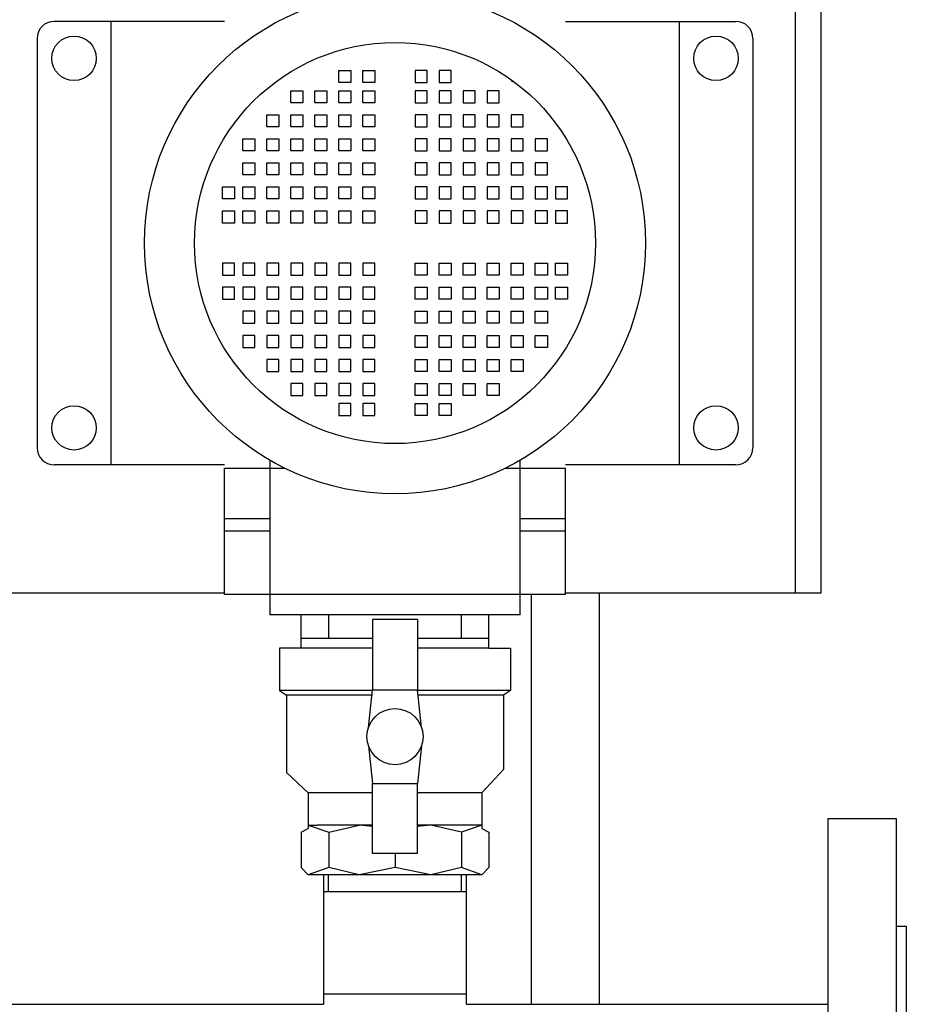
# Model space of a CAD drawing. Header units: inches. Extents: x -145354 to -97635, y 38777 to 78670.
# Tile 36 of 231: x -139511 to -139485, y 41505 to 41534. Entities that reach past the tile are written whole.
import ezdxf

# ---------------------------------------------------------------- set-up
doc = ezdxf.new("R2010")
doc.units = ezdxf.units.IN
doc.header["$MEASUREMENT"] = 0
doc.layers.add('Cieniutko', color=8, linetype='Continuous')

msp = doc.modelspace()

# ---------------------------------------------------------------- linework, layer by layer
at = {"layer": 'Cieniutko'}
for p, q in [((-139488.06, 41516.872), (-139488.06, 41537.372)), ((-139487.31, 41516.872), (-139487.31, 41537.372)), ((-139504.81, 41533.622), (-139509.81, 41533.622)), ((-139508.143, 41533.622), (-139508.143, 41520.622)), ((-139494.81, 41533.622), (-139489.81, 41533.622)), ((-139491.476, 41533.622), (-139491.476, 41520.622)), ((-139510.31, 41533.122), (-139510.31, 41521.122)), ((-139489.31, 41533.122), (-139489.31, 41521.122)), ((-139501.456, 41531.826), (-139501.456, 41532.179)), ((-139501.456, 41532.179), (-139501.103, 41532.179)), ((-139501.103, 41532.179), (-139501.103, 41531.826)), ((-139500.751, 41531.826), (-139500.751, 41532.179)), ((-139500.751, 41532.179), (-139500.398, 41532.179)), ((-139500.398, 41532.179), (-139500.398, 41531.826)), ((-139498.869, 41532.179), (-139499.222, 41532.179)), ((-139499.222, 41532.179), (-139499.222, 41531.826)), ((-139498.869, 41531.826), (-139498.869, 41532.179)), ((-139498.163, 41532.179), (-139498.516, 41532.179)), ((-139498.516, 41532.179), (-139498.516, 41531.826)), ((-139498.163, 41531.826), (-139498.163, 41532.179)), ((-139501.103, 41531.826), (-139501.456, 41531.826)), ((-139500.398, 41531.826), (-139500.751, 41531.826)), ((-139499.222, 41531.826), (-139498.869, 41531.826)), ((-139498.516, 41531.826), (-139498.163, 41531.826)), ((-139496.329, 41531.861), (-139496.39, 41531.861)), ((-139502.867, 41531.238), (-139502.867, 41531.591)), ((-139502.867, 41531.591), (-139502.515, 41531.591)), ((-139502.867, 41531.238), (-139502.867, 41531.591)), ((-139502.867, 41531.591), (-139502.515, 41531.591)), ((-139502.515, 41531.591), (-139502.515, 41531.238)), ((-139502.515, 41531.591), (-139502.515, 41531.238)), ((-139502.162, 41531.238), (-139502.162, 41531.591)), ((-139502.162, 41531.591), (-139501.809, 41531.591)), ((-139501.809, 41531.591), (-139501.809, 41531.238)), ((-139501.456, 41531.238), (-139501.456, 41531.591)), ((-139501.456, 41531.591), (-139501.103, 41531.591)), ((-139501.103, 41531.591), (-139501.103, 41531.238)), ((-139500.751, 41531.238), (-139500.751, 41531.591)), ((-139500.751, 41531.591), (-139500.398, 41531.591)), ((-139500.398, 41531.591), (-139500.398, 41531.238)), ((-139498.869, 41531.591), (-139499.222, 41531.591)), ((-139499.222, 41531.591), (-139499.222, 41531.238)), ((-139498.869, 41531.238), (-139498.869, 41531.591)), ((-139498.163, 41531.591), (-139498.516, 41531.591)), ((-139498.516, 41531.591), (-139498.516, 41531.238)), ((-139498.163, 41531.238), (-139498.163, 41531.591)), ((-139497.458, 41531.591), (-139497.811, 41531.591)), ((-139497.811, 41531.591), (-139497.811, 41531.238)), ((-139497.458, 41531.238), (-139497.458, 41531.591)), ((-139496.752, 41531.591), (-139497.105, 41531.591)), ((-139497.105, 41531.591), (-139497.105, 41531.238)), ((-139496.752, 41531.591), (-139497.105, 41531.591)), ((-139497.105, 41531.591), (-139497.105, 41531.238)), ((-139496.752, 41531.238), (-139496.752, 41531.591)), ((-139496.752, 41531.238), (-139496.752, 41531.591)), ((-139502.515, 41531.238), (-139502.867, 41531.238)), ((-139502.515, 41531.238), (-139502.867, 41531.238)), ((-139501.809, 41531.238), (-139502.162, 41531.238)), ((-139501.103, 41531.238), (-139501.456, 41531.238)), ((-139500.398, 41531.238), (-139500.751, 41531.238)), ((-139499.222, 41531.238), (-139498.869, 41531.238)), ((-139498.516, 41531.238), (-139498.163, 41531.238)), ((-139497.811, 41531.238), (-139497.458, 41531.238)), ((-139497.105, 41531.238), (-139496.752, 41531.238)), ((-139497.105, 41531.238), (-139496.752, 41531.238)), ((-139503.573, 41530.532), (-139503.573, 41530.885)), ((-139503.573, 41530.885), (-139503.22, 41530.885)), ((-139503.22, 41530.885), (-139503.22, 41530.532)), ((-139502.867, 41530.532), (-139502.867, 41530.885)), ((-139502.867, 41530.885), (-139502.515, 41530.885)), ((-139502.867, 41530.532), (-139502.867, 41530.885)), ((-139502.867, 41530.885), (-139502.515, 41530.885)), ((-139502.515, 41530.885), (-139502.515, 41530.532)), ((-139502.515, 41530.885), (-139502.515, 41530.532)), ((-139502.162, 41530.532), (-139502.162, 41530.885)), ((-139502.162, 41530.885), (-139501.809, 41530.885)), ((-139501.809, 41530.885), (-139501.809, 41530.532)), ((-139501.456, 41530.532), (-139501.456, 41530.885)), ((-139501.456, 41530.885), (-139501.103, 41530.885)), ((-139501.103, 41530.885), (-139501.103, 41530.532)), ((-139500.751, 41530.532), (-139500.751, 41530.885)), ((-139500.751, 41530.885), (-139500.398, 41530.885)), ((-139500.398, 41530.885), (-139500.398, 41530.532)), ((-139498.869, 41530.885), (-139499.222, 41530.885)), ((-139499.222, 41530.885), (-139499.222, 41530.532)), ((-139498.869, 41530.532), (-139498.869, 41530.885)), ((-139498.163, 41530.885), (-139498.516, 41530.885)), ((-139498.516, 41530.885), (-139498.516, 41530.532)), ((-139498.163, 41530.532), (-139498.163, 41530.885)), ((-139497.458, 41530.885), (-139497.811, 41530.885)), ((-139497.811, 41530.885), (-139497.811, 41530.532)), ((-139497.458, 41530.532), (-139497.458, 41530.885)), ((-139496.752, 41530.885), (-139497.105, 41530.885)), ((-139497.105, 41530.885), (-139497.105, 41530.532)), ((-139496.752, 41530.885), (-139497.105, 41530.885)), ((-139497.105, 41530.885), (-139497.105, 41530.532)), ((-139496.752, 41530.532), (-139496.752, 41530.885)), ((-139496.752, 41530.532), (-139496.752, 41530.885)), ((-139496.047, 41530.885), (-139496.399, 41530.885)), ((-139496.399, 41530.885), (-139496.399, 41530.532)), ((-139496.047, 41530.532), (-139496.047, 41530.885)), ((-139503.22, 41530.532), (-139503.573, 41530.532)), ((-139502.515, 41530.532), (-139502.867, 41530.532)), ((-139502.515, 41530.532), (-139502.867, 41530.532)), ((-139501.809, 41530.532), (-139502.162, 41530.532)), ((-139501.103, 41530.532), (-139501.456, 41530.532)), ((-139500.398, 41530.532), (-139500.751, 41530.532)), ((-139499.222, 41530.532), (-139498.869, 41530.532)), ((-139498.516, 41530.532), (-139498.163, 41530.532)), ((-139497.811, 41530.532), (-139497.458, 41530.532)), ((-139497.105, 41530.532), (-139496.752, 41530.532)), ((-139497.105, 41530.532), (-139496.752, 41530.532)), ((-139496.399, 41530.532), (-139496.047, 41530.532)), ((-139504.279, 41529.827), (-139504.279, 41530.18)), ((-139504.279, 41530.18), (-139503.926, 41530.18)), ((-139504.279, 41529.827), (-139504.279, 41530.18)), ((-139504.279, 41530.18), (-139503.926, 41530.18)), ((-139503.926, 41530.18), (-139503.926, 41529.827)), ((-139503.926, 41530.18), (-139503.926, 41529.827)), ((-139503.573, 41529.827), (-139503.573, 41530.18)), ((-139503.573, 41530.18), (-139503.22, 41530.18)), ((-139503.573, 41529.827), (-139503.573, 41530.18)), ((-139503.573, 41530.18), (-139503.22, 41530.18)), ((-139503.22, 41530.18), (-139503.22, 41529.827)), ((-139503.22, 41530.18), (-139503.22, 41529.827)), ((-139502.867, 41529.827), (-139502.867, 41530.18)), ((-139502.867, 41530.18), (-139502.515, 41530.18)), ((-139502.867, 41529.827), (-139502.867, 41530.18)), ((-139502.867, 41530.18), (-139502.515, 41530.18)), ((-139502.867, 41529.827), (-139502.867, 41530.18)), ((-139502.867, 41530.18), (-139502.515, 41530.18)), ((-139502.867, 41529.827), (-139502.867, 41530.18)), ((-139502.867, 41530.18), (-139502.515, 41530.18)), ((-139502.515, 41530.18), (-139502.515, 41529.827)), ((-139502.515, 41530.18), (-139502.515, 41529.827)), ((-139502.515, 41530.18), (-139502.515, 41529.827)), ((-139502.515, 41530.18), (-139502.515, 41529.827)), ((-139502.162, 41529.827), (-139502.162, 41530.18)), ((-139502.162, 41530.18), (-139501.809, 41530.18)), ((-139502.162, 41529.827), (-139502.162, 41530.18)), ((-139502.162, 41530.18), (-139501.809, 41530.18)), ((-139501.809, 41530.18), (-139501.809, 41529.827)), ((-139501.809, 41530.18), (-139501.809, 41529.827)), ((-139501.456, 41529.827), (-139501.456, 41530.18)), ((-139501.456, 41530.18), (-139501.103, 41530.18)), ((-139501.456, 41529.827), (-139501.456, 41530.18)), ((-139501.456, 41530.18), (-139501.103, 41530.18)), ((-139501.103, 41530.18), (-139501.103, 41529.827)), ((-139501.103, 41530.18), (-139501.103, 41529.827)), ((-139500.751, 41529.827), (-139500.751, 41530.18)), ((-139500.751, 41530.18), (-139500.398, 41530.18)), ((-139500.751, 41529.827), (-139500.751, 41530.18)), ((-139500.751, 41530.18), (-139500.398, 41530.18)), ((-139500.398, 41530.18), (-139500.398, 41529.827)), ((-139500.398, 41530.18), (-139500.398, 41529.827)), ((-139498.869, 41530.18), (-139499.222, 41530.18)), ((-139499.222, 41530.18), (-139499.222, 41529.827)), ((-139498.869, 41530.18), (-139499.222, 41530.18)), ((-139499.222, 41530.18), (-139499.222, 41529.827)), ((-139498.869, 41529.827), (-139498.869, 41530.18)), ((-139498.869, 41529.827), (-139498.869, 41530.18)), ((-139498.163, 41530.18), (-139498.516, 41530.18)), ((-139498.516, 41530.18), (-139498.516, 41529.827)), ((-139498.163, 41530.18), (-139498.516, 41530.18)), ((-139498.516, 41530.18), (-139498.516, 41529.827)), ((-139498.163, 41529.827), (-139498.163, 41530.18)), ((-139498.163, 41529.827), (-139498.163, 41530.18)), ((-139497.458, 41530.18), (-139497.811, 41530.18)), ((-139497.811, 41530.18), (-139497.811, 41529.827)), ((-139497.458, 41530.18), (-139497.811, 41530.18)), ((-139497.811, 41530.18), (-139497.811, 41529.827)), ((-139497.458, 41529.827), (-139497.458, 41530.18)), ((-139497.458, 41529.827), (-139497.458, 41530.18)), ((-139496.752, 41530.18), (-139497.105, 41530.18)), ((-139497.105, 41530.18), (-139497.105, 41529.827)), ((-139496.752, 41530.18), (-139497.105, 41530.18)), ((-139497.105, 41530.18), (-139497.105, 41529.827)), ((-139496.752, 41530.18), (-139497.105, 41530.18)), ((-139497.105, 41530.18), (-139497.105, 41529.827)), ((-139496.752, 41530.18), (-139497.105, 41530.18)), ((-139497.105, 41530.18), (-139497.105, 41529.827)), ((-139496.752, 41529.827), (-139496.752, 41530.18)), ((-139496.752, 41529.827), (-139496.752, 41530.18)), ((-139496.752, 41529.827), (-139496.752, 41530.18)), ((-139496.752, 41529.827), (-139496.752, 41530.18)), ((-139496.047, 41530.18), (-139496.399, 41530.18)), ((-139496.399, 41530.18), (-139496.399, 41529.827)), ((-139496.047, 41530.18), (-139496.399, 41530.18)), ((-139496.399, 41530.18), (-139496.399, 41529.827)), ((-139496.047, 41529.827), (-139496.047, 41530.18)), ((-139496.047, 41529.827), (-139496.047, 41530.18)), ((-139495.341, 41530.18), (-139495.694, 41530.18)), ((-139495.694, 41530.18), (-139495.694, 41529.827)), ((-139495.341, 41530.18), (-139495.694, 41530.18)), ((-139495.694, 41530.18), (-139495.694, 41529.827)), ((-139495.341, 41529.827), (-139495.341, 41530.18)), ((-139495.341, 41529.827), (-139495.341, 41530.18)), ((-139503.926, 41529.827), (-139504.279, 41529.827)), ((-139503.926, 41529.827), (-139504.279, 41529.827)), ((-139503.22, 41529.827), (-139503.573, 41529.827)), ((-139503.22, 41529.827), (-139503.573, 41529.827)), ((-139502.515, 41529.827), (-139502.867, 41529.827)), ((-139502.515, 41529.827), (-139502.867, 41529.827)), ((-139502.515, 41529.827), (-139502.867, 41529.827)), ((-139502.515, 41529.827), (-139502.867, 41529.827)), ((-139501.809, 41529.827), (-139502.162, 41529.827)), ((-139501.809, 41529.827), (-139502.162, 41529.827)), ((-139501.103, 41529.827), (-139501.456, 41529.827)), ((-139501.103, 41529.827), (-139501.456, 41529.827)), ((-139500.398, 41529.827), (-139500.751, 41529.827)), ((-139500.398, 41529.827), (-139500.751, 41529.827)), ((-139499.222, 41529.827), (-139498.869, 41529.827)), ((-139499.222, 41529.827), (-139498.869, 41529.827)), ((-139498.516, 41529.827), (-139498.163, 41529.827)), ((-139498.516, 41529.827), (-139498.163, 41529.827)), ((-139497.811, 41529.827), (-139497.458, 41529.827)), ((-139497.811, 41529.827), (-139497.458, 41529.827)), ((-139497.105, 41529.827), (-139496.752, 41529.827)), ((-139497.105, 41529.827), (-139496.752, 41529.827)), ((-139497.105, 41529.827), (-139496.752, 41529.827)), ((-139497.105, 41529.827), (-139496.752, 41529.827)), ((-139496.399, 41529.827), (-139496.047, 41529.827)), ((-139496.399, 41529.827), (-139496.047, 41529.827)), ((-139495.694, 41529.827), (-139495.341, 41529.827)), ((-139495.694, 41529.827), (-139495.341, 41529.827)), ((-139504.279, 41529.121), (-139504.279, 41529.474)), ((-139504.279, 41529.474), (-139503.926, 41529.474)), ((-139503.926, 41529.474), (-139503.926, 41529.121)), ((-139503.573, 41529.121), (-139503.573, 41529.474)), ((-139503.573, 41529.474), (-139503.22, 41529.474)), ((-139503.22, 41529.474), (-139503.22, 41529.121)), ((-139502.867, 41529.121), (-139502.867, 41529.474)), ((-139502.867, 41529.474), (-139502.515, 41529.474)), ((-139502.867, 41529.121), (-139502.867, 41529.474)), ((-139502.867, 41529.474), (-139502.515, 41529.474)), ((-139502.515, 41529.474), (-139502.515, 41529.121)), ((-139502.515, 41529.474), (-139502.515, 41529.121)), ((-139502.162, 41529.121), (-139502.162, 41529.474)), ((-139502.162, 41529.474), (-139501.809, 41529.474)), ((-139501.809, 41529.474), (-139501.809, 41529.121)), ((-139501.456, 41529.121), (-139501.456, 41529.474)), ((-139501.456, 41529.474), (-139501.103, 41529.474)), ((-139501.103, 41529.474), (-139501.103, 41529.121)), ((-139500.751, 41529.121), (-139500.751, 41529.474)), ((-139500.751, 41529.474), (-139500.398, 41529.474)), ((-139500.398, 41529.474), (-139500.398, 41529.121)), ((-139498.869, 41529.474), (-139499.222, 41529.474)), ((-139499.222, 41529.474), (-139499.222, 41529.121)), ((-139498.869, 41529.121), (-139498.869, 41529.474)), ((-139498.163, 41529.474), (-139498.516, 41529.474)), ((-139498.516, 41529.474), (-139498.516, 41529.121)), ((-139498.163, 41529.121), (-139498.163, 41529.474)), ((-139497.458, 41529.474), (-139497.811, 41529.474)), ((-139497.811, 41529.474), (-139497.811, 41529.121)), ((-139497.458, 41529.121), (-139497.458, 41529.474)), ((-139496.752, 41529.474), (-139497.105, 41529.474)), ((-139497.105, 41529.474), (-139497.105, 41529.121)), ((-139496.752, 41529.474), (-139497.105, 41529.474)), ((-139497.105, 41529.474), (-139497.105, 41529.121)), ((-139496.752, 41529.121), (-139496.752, 41529.474)), ((-139496.752, 41529.121), (-139496.752, 41529.474)), ((-139496.047, 41529.474), (-139496.399, 41529.474)), ((-139496.399, 41529.474), (-139496.399, 41529.121)), ((-139496.047, 41529.121), (-139496.047, 41529.474)), ((-139495.341, 41529.474), (-139495.694, 41529.474)), ((-139495.694, 41529.474), (-139495.694, 41529.121)), ((-139495.341, 41529.121), (-139495.341, 41529.474)), ((-139503.926, 41529.121), (-139504.279, 41529.121)), ((-139503.22, 41529.121), (-139503.573, 41529.121)), ((-139502.515, 41529.121), (-139502.867, 41529.121)), ((-139502.515, 41529.121), (-139502.867, 41529.121)), ((-139501.809, 41529.121), (-139502.162, 41529.121)), ((-139501.103, 41529.121), (-139501.456, 41529.121)), ((-139500.398, 41529.121), (-139500.751, 41529.121)), ((-139499.222, 41529.121), (-139498.869, 41529.121)), ((-139498.516, 41529.121), (-139498.163, 41529.121)), ((-139497.811, 41529.121), (-139497.458, 41529.121)), ((-139497.105, 41529.121), (-139496.752, 41529.121)), ((-139497.105, 41529.121), (-139496.752, 41529.121)), ((-139496.399, 41529.121), (-139496.047, 41529.121)), ((-139495.694, 41529.121), (-139495.341, 41529.121)), ((-139504.867, 41528.416), (-139504.867, 41528.768)), ((-139504.867, 41528.768), (-139504.514, 41528.768)), ((-139504.514, 41528.768), (-139504.514, 41528.416)), ((-139504.279, 41528.416), (-139504.279, 41528.768)), ((-139504.279, 41528.768), (-139503.926, 41528.768)), ((-139503.926, 41528.768), (-139503.926, 41528.416)), ((-139503.573, 41528.416), (-139503.573, 41528.768)), ((-139503.573, 41528.768), (-139503.22, 41528.768)), ((-139503.22, 41528.768), (-139503.22, 41528.416)), ((-139502.867, 41528.416), (-139502.867, 41528.768)), ((-139502.867, 41528.768), (-139502.515, 41528.768)), ((-139502.867, 41528.416), (-139502.867, 41528.768)), ((-139502.867, 41528.768), (-139502.515, 41528.768)), ((-139502.515, 41528.768), (-139502.515, 41528.416)), ((-139502.515, 41528.768), (-139502.515, 41528.416)), ((-139502.162, 41528.416), (-139502.162, 41528.768)), ((-139502.162, 41528.768), (-139501.809, 41528.768)), ((-139501.809, 41528.768), (-139501.809, 41528.416)), ((-139501.456, 41528.416), (-139501.456, 41528.768)), ((-139501.456, 41528.768), (-139501.103, 41528.768)), ((-139501.103, 41528.768), (-139501.103, 41528.416)), ((-139500.751, 41528.416), (-139500.751, 41528.768)), ((-139500.751, 41528.768), (-139500.398, 41528.768)), ((-139500.398, 41528.768), (-139500.398, 41528.416)), ((-139498.869, 41528.768), (-139499.222, 41528.768)), ((-139499.222, 41528.768), (-139499.222, 41528.416)), ((-139498.869, 41528.416), (-139498.869, 41528.768)), ((-139498.163, 41528.768), (-139498.516, 41528.768)), ((-139498.516, 41528.768), (-139498.516, 41528.416)), ((-139498.163, 41528.416), (-139498.163, 41528.768)), ((-139497.458, 41528.768), (-139497.811, 41528.768)), ((-139497.811, 41528.768), (-139497.811, 41528.416)), ((-139497.458, 41528.416), (-139497.458, 41528.768)), ((-139496.752, 41528.768), (-139497.105, 41528.768)), ((-139497.105, 41528.768), (-139497.105, 41528.416)), ((-139496.752, 41528.768), (-139497.105, 41528.768)), ((-139497.105, 41528.768), (-139497.105, 41528.416)), ((-139496.752, 41528.416), (-139496.752, 41528.768)), ((-139496.752, 41528.416), (-139496.752, 41528.768)), ((-139496.047, 41528.768), (-139496.399, 41528.768)), ((-139496.399, 41528.768), (-139496.399, 41528.416)), ((-139496.047, 41528.416), (-139496.047, 41528.768)), ((-139495.341, 41528.768), (-139495.694, 41528.768)), ((-139495.694, 41528.768), (-139495.694, 41528.416)), ((-139495.341, 41528.416), (-139495.341, 41528.768)), ((-139494.753, 41528.768), (-139495.106, 41528.768)), ((-139495.106, 41528.768), (-139495.106, 41528.416)), ((-139494.753, 41528.416), (-139494.753, 41528.768)), ((-139504.514, 41528.416), (-139504.867, 41528.416)), ((-139503.926, 41528.416), (-139504.279, 41528.416)), ((-139503.22, 41528.416), (-139503.573, 41528.416)), ((-139502.515, 41528.416), (-139502.867, 41528.416)), ((-139502.515, 41528.416), (-139502.867, 41528.416)), ((-139501.809, 41528.416), (-139502.162, 41528.416)), ((-139501.103, 41528.416), (-139501.456, 41528.416)), ((-139500.398, 41528.416), (-139500.751, 41528.416)), ((-139499.222, 41528.416), (-139498.869, 41528.416)), ((-139498.516, 41528.416), (-139498.163, 41528.416)), ((-139497.811, 41528.416), (-139497.458, 41528.416)), ((-139497.105, 41528.416), (-139496.752, 41528.416)), ((-139497.105, 41528.416), (-139496.752, 41528.416)), ((-139496.399, 41528.416), (-139496.047, 41528.416)), ((-139495.694, 41528.416), (-139495.341, 41528.416)), ((-139495.106, 41528.416), (-139494.753, 41528.416)), ((-139504.867, 41527.71), (-139504.867, 41528.063)), ((-139504.867, 41528.063), (-139504.514, 41528.063)), ((-139504.514, 41528.063), (-139504.514, 41527.71)), ((-139504.279, 41527.71), (-139504.279, 41528.063)), ((-139504.279, 41528.063), (-139503.926, 41528.063)), ((-139503.926, 41528.063), (-139503.926, 41527.71)), ((-139503.573, 41527.71), (-139503.573, 41528.063)), ((-139503.573, 41528.063), (-139503.22, 41528.063)), ((-139503.22, 41528.063), (-139503.22, 41527.71)), ((-139502.867, 41527.71), (-139502.867, 41528.063)), ((-139502.867, 41528.063), (-139502.515, 41528.063)), ((-139502.867, 41527.71), (-139502.867, 41528.063)), ((-139502.867, 41528.063), (-139502.515, 41528.063)), ((-139502.515, 41528.063), (-139502.515, 41527.71)), ((-139502.515, 41528.063), (-139502.515, 41527.71)), ((-139502.162, 41527.71), (-139502.162, 41528.063)), ((-139502.162, 41528.063), (-139501.809, 41528.063)), ((-139501.809, 41528.063), (-139501.809, 41527.71)), ((-139501.456, 41527.71), (-139501.456, 41528.063)), ((-139501.456, 41528.063), (-139501.103, 41528.063)), ((-139501.103, 41528.063), (-139501.103, 41527.71)), ((-139500.751, 41527.71), (-139500.751, 41528.063)), ((-139500.751, 41528.063), (-139500.398, 41528.063)), ((-139500.398, 41528.063), (-139500.398, 41527.71)), ((-139498.869, 41528.063), (-139499.222, 41528.063)), ((-139499.222, 41528.063), (-139499.222, 41527.71)), ((-139498.869, 41527.71), (-139498.869, 41528.063)), ((-139498.163, 41528.063), (-139498.516, 41528.063)), ((-139498.516, 41528.063), (-139498.516, 41527.71)), ((-139498.163, 41527.71), (-139498.163, 41528.063)), ((-139497.458, 41528.063), (-139497.811, 41528.063)), ((-139497.811, 41528.063), (-139497.811, 41527.71)), ((-139497.458, 41527.71), (-139497.458, 41528.063)), ((-139496.752, 41528.063), (-139497.105, 41528.063)), ((-139497.105, 41528.063), (-139497.105, 41527.71)), ((-139496.752, 41528.063), (-139497.105, 41528.063)), ((-139497.105, 41528.063), (-139497.105, 41527.71)), ((-139496.752, 41527.71), (-139496.752, 41528.063)), ((-139496.752, 41527.71), (-139496.752, 41528.063)), ((-139496.047, 41528.063), (-139496.399, 41528.063)), ((-139496.399, 41528.063), (-139496.399, 41527.71)), ((-139496.047, 41527.71), (-139496.047, 41528.063)), ((-139495.341, 41528.063), (-139495.694, 41528.063)), ((-139495.694, 41528.063), (-139495.694, 41527.71)), ((-139495.341, 41527.71), (-139495.341, 41528.063)), ((-139494.753, 41528.063), (-139495.106, 41528.063)), ((-139495.106, 41528.063), (-139495.106, 41527.71)), ((-139494.753, 41527.71), (-139494.753, 41528.063)), ((-139504.514, 41527.71), (-139504.867, 41527.71)), ((-139503.926, 41527.71), (-139504.279, 41527.71)), ((-139503.22, 41527.71), (-139503.573, 41527.71)), ((-139502.515, 41527.71), (-139502.867, 41527.71)), ((-139502.515, 41527.71), (-139502.867, 41527.71)), ((-139501.809, 41527.71), (-139502.162, 41527.71)), ((-139501.103, 41527.71), (-139501.456, 41527.71)), ((-139500.398, 41527.71), (-139500.751, 41527.71)), ((-139499.222, 41527.71), (-139498.869, 41527.71)), ((-139498.516, 41527.71), (-139498.163, 41527.71)), ((-139497.811, 41527.71), (-139497.458, 41527.71)), ((-139497.105, 41527.71), (-139496.752, 41527.71)), ((-139497.105, 41527.71), (-139496.752, 41527.71)), ((-139496.399, 41527.71), (-139496.047, 41527.71)), ((-139495.694, 41527.71), (-139495.341, 41527.71)), ((-139495.106, 41527.71), (-139494.753, 41527.71)), ((-139504.514, 41526.534), (-139504.867, 41526.534)), ((-139504.867, 41526.534), (-139504.867, 41526.181)), ((-139504.514, 41526.181), (-139504.514, 41526.534)), ((-139503.926, 41526.534), (-139504.279, 41526.534)), ((-139504.279, 41526.534), (-139504.279, 41526.181)), ((-139503.926, 41526.181), (-139503.926, 41526.534)), ((-139503.22, 41526.534), (-139503.573, 41526.534)), ((-139503.573, 41526.534), (-139503.573, 41526.181)), ((-139503.22, 41526.181), (-139503.22, 41526.534)), ((-139502.515, 41526.534), (-139502.867, 41526.534)), ((-139502.867, 41526.534), (-139502.867, 41526.181)), ((-139502.515, 41526.534), (-139502.867, 41526.534)), ((-139502.867, 41526.534), (-139502.867, 41526.181)), ((-139502.515, 41526.181), (-139502.515, 41526.534)), ((-139502.515, 41526.181), (-139502.515, 41526.534)), ((-139501.809, 41526.534), (-139502.162, 41526.534)), ((-139502.162, 41526.534), (-139502.162, 41526.181)), ((-139501.809, 41526.181), (-139501.809, 41526.534)), ((-139501.103, 41526.534), (-139501.456, 41526.534)), ((-139501.456, 41526.534), (-139501.456, 41526.181)), ((-139501.103, 41526.181), (-139501.103, 41526.534)), ((-139500.398, 41526.534), (-139500.751, 41526.534)), ((-139500.751, 41526.534), (-139500.751, 41526.181)), ((-139500.398, 41526.181), (-139500.398, 41526.534)), ((-139499.222, 41526.534), (-139498.869, 41526.534)), ((-139499.222, 41526.181), (-139499.222, 41526.534)), ((-139498.869, 41526.534), (-139498.869, 41526.181)), ((-139498.516, 41526.534), (-139498.163, 41526.534)), ((-139498.516, 41526.181), (-139498.516, 41526.534)), ((-139498.163, 41526.534), (-139498.163, 41526.181)), ((-139497.811, 41526.534), (-139497.458, 41526.534)), ((-139497.811, 41526.181), (-139497.811, 41526.534)), ((-139497.458, 41526.534), (-139497.458, 41526.181)), ((-139497.105, 41526.534), (-139496.752, 41526.534)), ((-139497.105, 41526.181), (-139497.105, 41526.534)), ((-139497.105, 41526.534), (-139496.752, 41526.534)), ((-139497.105, 41526.181), (-139497.105, 41526.534)), ((-139496.752, 41526.534), (-139496.752, 41526.181)), ((-139496.752, 41526.534), (-139496.752, 41526.181)), ((-139496.399, 41526.534), (-139496.047, 41526.534)), ((-139496.399, 41526.181), (-139496.399, 41526.534)), ((-139496.047, 41526.534), (-139496.047, 41526.181)), ((-139495.694, 41526.534), (-139495.341, 41526.534)), ((-139495.694, 41526.181), (-139495.694, 41526.534)), ((-139495.341, 41526.534), (-139495.341, 41526.181)), ((-139495.106, 41526.534), (-139494.753, 41526.534)), ((-139495.106, 41526.181), (-139495.106, 41526.534)), ((-139494.753, 41526.534), (-139494.753, 41526.181)), ((-139504.867, 41526.181), (-139504.514, 41526.181)), ((-139504.279, 41526.181), (-139503.926, 41526.181)), ((-139503.573, 41526.181), (-139503.22, 41526.181)), ((-139502.867, 41526.181), (-139502.515, 41526.181)), ((-139502.867, 41526.181), (-139502.515, 41526.181)), ((-139502.162, 41526.181), (-139501.809, 41526.181)), ((-139501.456, 41526.181), (-139501.103, 41526.181)), ((-139500.751, 41526.181), (-139500.398, 41526.181)), ((-139498.869, 41526.181), (-139499.222, 41526.181)), ((-139498.163, 41526.181), (-139498.516, 41526.181)), ((-139497.458, 41526.181), (-139497.811, 41526.181)), ((-139496.752, 41526.181), (-139497.105, 41526.181)), ((-139496.752, 41526.181), (-139497.105, 41526.181)), ((-139496.047, 41526.181), (-139496.399, 41526.181)), ((-139495.341, 41526.181), (-139495.694, 41526.181)), ((-139494.753, 41526.181), (-139495.106, 41526.181)), ((-139504.514, 41525.828), (-139504.867, 41525.828)), ((-139504.867, 41525.828), (-139504.867, 41525.476)), ((-139504.514, 41525.476), (-139504.514, 41525.828)), ((-139503.926, 41525.828), (-139504.279, 41525.828)), ((-139504.279, 41525.828), (-139504.279, 41525.476)), ((-139503.926, 41525.476), (-139503.926, 41525.828)), ((-139503.22, 41525.828), (-139503.573, 41525.828)), ((-139503.573, 41525.828), (-139503.573, 41525.476)), ((-139503.22, 41525.476), (-139503.22, 41525.828)), ((-139502.515, 41525.828), (-139502.867, 41525.828)), ((-139502.867, 41525.828), (-139502.867, 41525.476)), ((-139502.515, 41525.828), (-139502.867, 41525.828)), ((-139502.867, 41525.828), (-139502.867, 41525.476)), ((-139502.515, 41525.476), (-139502.515, 41525.828)), ((-139502.515, 41525.476), (-139502.515, 41525.828)), ((-139501.809, 41525.828), (-139502.162, 41525.828)), ((-139502.162, 41525.828), (-139502.162, 41525.476)), ((-139501.809, 41525.476), (-139501.809, 41525.828)), ((-139501.103, 41525.828), (-139501.456, 41525.828)), ((-139501.456, 41525.828), (-139501.456, 41525.476)), ((-139501.103, 41525.476), (-139501.103, 41525.828)), ((-139500.398, 41525.828), (-139500.751, 41525.828)), ((-139500.751, 41525.828), (-139500.751, 41525.476)), ((-139500.398, 41525.476), (-139500.398, 41525.828)), ((-139499.222, 41525.828), (-139498.869, 41525.828)), ((-139499.222, 41525.476), (-139499.222, 41525.828)), ((-139498.869, 41525.828), (-139498.869, 41525.476)), ((-139498.516, 41525.828), (-139498.163, 41525.828)), ((-139498.516, 41525.476), (-139498.516, 41525.828)), ((-139498.163, 41525.828), (-139498.163, 41525.476)), ((-139497.811, 41525.828), (-139497.458, 41525.828)), ((-139497.811, 41525.476), (-139497.811, 41525.828)), ((-139497.458, 41525.828), (-139497.458, 41525.476)), ((-139497.105, 41525.828), (-139496.752, 41525.828)), ((-139497.105, 41525.476), (-139497.105, 41525.828)), ((-139497.105, 41525.828), (-139496.752, 41525.828)), ((-139497.105, 41525.476), (-139497.105, 41525.828)), ((-139496.752, 41525.828), (-139496.752, 41525.476)), ((-139496.752, 41525.828), (-139496.752, 41525.476)), ((-139496.399, 41525.828), (-139496.047, 41525.828)), ((-139496.399, 41525.476), (-139496.399, 41525.828)), ((-139496.047, 41525.828), (-139496.047, 41525.476)), ((-139495.694, 41525.828), (-139495.341, 41525.828)), ((-139495.694, 41525.476), (-139495.694, 41525.828)), ((-139495.341, 41525.828), (-139495.341, 41525.476)), ((-139495.106, 41525.828), (-139494.753, 41525.828)), ((-139495.106, 41525.476), (-139495.106, 41525.828)), ((-139494.753, 41525.828), (-139494.753, 41525.476)), ((-139504.867, 41525.476), (-139504.514, 41525.476)), ((-139504.279, 41525.476), (-139503.926, 41525.476)), ((-139503.573, 41525.476), (-139503.22, 41525.476)), ((-139502.867, 41525.476), (-139502.515, 41525.476)), ((-139502.867, 41525.476), (-139502.515, 41525.476)), ((-139502.162, 41525.476), (-139501.809, 41525.476)), ((-139501.456, 41525.476), (-139501.103, 41525.476)), ((-139500.751, 41525.476), (-139500.398, 41525.476)), ((-139498.869, 41525.476), (-139499.222, 41525.476)), ((-139498.163, 41525.476), (-139498.516, 41525.476)), ((-139497.458, 41525.476), (-139497.811, 41525.476)), ((-139496.752, 41525.476), (-139497.105, 41525.476)), ((-139496.752, 41525.476), (-139497.105, 41525.476)), ((-139496.047, 41525.476), (-139496.399, 41525.476)), ((-139495.341, 41525.476), (-139495.694, 41525.476)), ((-139494.753, 41525.476), (-139495.106, 41525.476)), ((-139503.926, 41525.123), (-139504.279, 41525.123)), ((-139504.279, 41525.123), (-139504.279, 41524.77)), ((-139503.926, 41524.77), (-139503.926, 41525.123)), ((-139503.22, 41525.123), (-139503.573, 41525.123)), ((-139503.573, 41525.123), (-139503.573, 41524.77)), ((-139503.22, 41524.77), (-139503.22, 41525.123)), ((-139502.515, 41525.123), (-139502.867, 41525.123)), ((-139502.867, 41525.123), (-139502.867, 41524.77)), ((-139502.515, 41525.123), (-139502.867, 41525.123)), ((-139502.867, 41525.123), (-139502.867, 41524.77)), ((-139502.515, 41524.77), (-139502.515, 41525.123)), ((-139502.515, 41524.77), (-139502.515, 41525.123)), ((-139501.809, 41525.123), (-139502.162, 41525.123)), ((-139502.162, 41525.123), (-139502.162, 41524.77)), ((-139501.809, 41524.77), (-139501.809, 41525.123)), ((-139501.103, 41525.123), (-139501.456, 41525.123)), ((-139501.456, 41525.123), (-139501.456, 41524.77)), ((-139501.103, 41524.77), (-139501.103, 41525.123)), ((-139500.398, 41525.123), (-139500.751, 41525.123)), ((-139500.751, 41525.123), (-139500.751, 41524.77)), ((-139500.398, 41524.77), (-139500.398, 41525.123)), ((-139499.222, 41525.123), (-139498.869, 41525.123)), ((-139499.222, 41524.77), (-139499.222, 41525.123)), ((-139498.869, 41525.123), (-139498.869, 41524.77)), ((-139498.516, 41525.123), (-139498.163, 41525.123)), ((-139498.516, 41524.77), (-139498.516, 41525.123)), ((-139498.163, 41525.123), (-139498.163, 41524.77)), ((-139497.811, 41525.123), (-139497.458, 41525.123)), ((-139497.811, 41524.77), (-139497.811, 41525.123)), ((-139497.458, 41525.123), (-139497.458, 41524.77)), ((-139497.105, 41525.123), (-139496.752, 41525.123)), ((-139497.105, 41524.77), (-139497.105, 41525.123)), ((-139497.105, 41525.123), (-139496.752, 41525.123)), ((-139497.105, 41524.77), (-139497.105, 41525.123)), ((-139496.752, 41525.123), (-139496.752, 41524.77)), ((-139496.752, 41525.123), (-139496.752, 41524.77)), ((-139496.399, 41525.123), (-139496.047, 41525.123)), ((-139496.399, 41524.77), (-139496.399, 41525.123)), ((-139496.047, 41525.123), (-139496.047, 41524.77)), ((-139495.694, 41525.123), (-139495.341, 41525.123)), ((-139495.694, 41524.77), (-139495.694, 41525.123)), ((-139495.341, 41525.123), (-139495.341, 41524.77)), ((-139504.279, 41524.77), (-139503.926, 41524.77)), ((-139503.573, 41524.77), (-139503.22, 41524.77)), ((-139502.867, 41524.77), (-139502.515, 41524.77)), ((-139502.867, 41524.77), (-139502.515, 41524.77)), ((-139502.162, 41524.77), (-139501.809, 41524.77)), ((-139501.456, 41524.77), (-139501.103, 41524.77)), ((-139500.751, 41524.77), (-139500.398, 41524.77)), ((-139498.869, 41524.77), (-139499.222, 41524.77)), ((-139498.163, 41524.77), (-139498.516, 41524.77)), ((-139497.458, 41524.77), (-139497.811, 41524.77)), ((-139496.752, 41524.77), (-139497.105, 41524.77)), ((-139496.752, 41524.77), (-139497.105, 41524.77)), ((-139496.047, 41524.77), (-139496.399, 41524.77)), ((-139495.341, 41524.77), (-139495.694, 41524.77)), ((-139503.926, 41524.417), (-139504.279, 41524.417)), ((-139504.279, 41524.417), (-139504.279, 41524.064)), ((-139503.926, 41524.417), (-139504.279, 41524.417)), ((-139504.279, 41524.417), (-139504.279, 41524.064)), ((-139503.926, 41524.064), (-139503.926, 41524.417)), ((-139503.926, 41524.064), (-139503.926, 41524.417)), ((-139503.22, 41524.417), (-139503.573, 41524.417)), ((-139503.573, 41524.417), (-139503.573, 41524.064)), ((-139503.22, 41524.417), (-139503.573, 41524.417)), ((-139503.573, 41524.417), (-139503.573, 41524.064)), ((-139503.22, 41524.064), (-139503.22, 41524.417)), ((-139503.22, 41524.064), (-139503.22, 41524.417)), ((-139502.515, 41524.417), (-139502.867, 41524.417)), ((-139502.867, 41524.417), (-139502.867, 41524.064)), ((-139502.515, 41524.417), (-139502.867, 41524.417)), ((-139502.867, 41524.417), (-139502.867, 41524.064)), ((-139502.515, 41524.417), (-139502.867, 41524.417)), ((-139502.867, 41524.417), (-139502.867, 41524.064)), ((-139502.515, 41524.417), (-139502.867, 41524.417)), ((-139502.867, 41524.417), (-139502.867, 41524.064)), ((-139502.515, 41524.064), (-139502.515, 41524.417)), ((-139502.515, 41524.064), (-139502.515, 41524.417)), ((-139502.515, 41524.064), (-139502.515, 41524.417)), ((-139502.515, 41524.064), (-139502.515, 41524.417)), ((-139501.809, 41524.417), (-139502.162, 41524.417)), ((-139502.162, 41524.417), (-139502.162, 41524.064)), ((-139501.809, 41524.417), (-139502.162, 41524.417)), ((-139502.162, 41524.417), (-139502.162, 41524.064)), ((-139501.809, 41524.064), (-139501.809, 41524.417)), ((-139501.809, 41524.064), (-139501.809, 41524.417)), ((-139501.103, 41524.417), (-139501.456, 41524.417)), ((-139501.456, 41524.417), (-139501.456, 41524.064)), ((-139501.103, 41524.417), (-139501.456, 41524.417)), ((-139501.456, 41524.417), (-139501.456, 41524.064)), ((-139501.103, 41524.064), (-139501.103, 41524.417)), ((-139501.103, 41524.064), (-139501.103, 41524.417)), ((-139500.398, 41524.417), (-139500.751, 41524.417)), ((-139500.751, 41524.417), (-139500.751, 41524.064)), ((-139500.398, 41524.417), (-139500.751, 41524.417)), ((-139500.751, 41524.417), (-139500.751, 41524.064)), ((-139500.398, 41524.064), (-139500.398, 41524.417)), ((-139500.398, 41524.064), (-139500.398, 41524.417)), ((-139499.222, 41524.417), (-139498.869, 41524.417)), ((-139499.222, 41524.064), (-139499.222, 41524.417)), ((-139499.222, 41524.417), (-139498.869, 41524.417)), ((-139499.222, 41524.064), (-139499.222, 41524.417)), ((-139498.869, 41524.417), (-139498.869, 41524.064)), ((-139498.869, 41524.417), (-139498.869, 41524.064)), ((-139498.516, 41524.417), (-139498.163, 41524.417)), ((-139498.516, 41524.064), (-139498.516, 41524.417)), ((-139498.516, 41524.417), (-139498.163, 41524.417)), ((-139498.516, 41524.064), (-139498.516, 41524.417)), ((-139498.163, 41524.417), (-139498.163, 41524.064)), ((-139498.163, 41524.417), (-139498.163, 41524.064)), ((-139497.811, 41524.417), (-139497.458, 41524.417)), ((-139497.811, 41524.064), (-139497.811, 41524.417)), ((-139497.811, 41524.417), (-139497.458, 41524.417)), ((-139497.811, 41524.064), (-139497.811, 41524.417)), ((-139497.458, 41524.417), (-139497.458, 41524.064)), ((-139497.458, 41524.417), (-139497.458, 41524.064)), ((-139497.105, 41524.417), (-139496.752, 41524.417)), ((-139497.105, 41524.064), (-139497.105, 41524.417)), ((-139497.105, 41524.417), (-139496.752, 41524.417)), ((-139497.105, 41524.064), (-139497.105, 41524.417)), ((-139497.105, 41524.417), (-139496.752, 41524.417)), ((-139497.105, 41524.064), (-139497.105, 41524.417)), ((-139497.105, 41524.417), (-139496.752, 41524.417)), ((-139497.105, 41524.064), (-139497.105, 41524.417)), ((-139496.752, 41524.417), (-139496.752, 41524.064)), ((-139496.752, 41524.417), (-139496.752, 41524.064)), ((-139496.752, 41524.417), (-139496.752, 41524.064)), ((-139496.752, 41524.417), (-139496.752, 41524.064)), ((-139496.399, 41524.417), (-139496.047, 41524.417)), ((-139496.399, 41524.064), (-139496.399, 41524.417)), ((-139496.399, 41524.417), (-139496.047, 41524.417)), ((-139496.399, 41524.064), (-139496.399, 41524.417)), ((-139496.047, 41524.417), (-139496.047, 41524.064)), ((-139496.047, 41524.417), (-139496.047, 41524.064)), ((-139495.694, 41524.417), (-139495.341, 41524.417)), ((-139495.694, 41524.064), (-139495.694, 41524.417)), ((-139495.694, 41524.417), (-139495.341, 41524.417)), ((-139495.694, 41524.064), (-139495.694, 41524.417)), ((-139495.341, 41524.417), (-139495.341, 41524.064)), ((-139495.341, 41524.417), (-139495.341, 41524.064)), ((-139504.279, 41524.064), (-139503.926, 41524.064)), ((-139504.279, 41524.064), (-139503.926, 41524.064)), ((-139503.573, 41524.064), (-139503.22, 41524.064)), ((-139503.573, 41524.064), (-139503.22, 41524.064)), ((-139502.867, 41524.064), (-139502.515, 41524.064)), ((-139502.867, 41524.064), (-139502.515, 41524.064)), ((-139502.867, 41524.064), (-139502.515, 41524.064)), ((-139502.867, 41524.064), (-139502.515, 41524.064)), ((-139502.162, 41524.064), (-139501.809, 41524.064)), ((-139502.162, 41524.064), (-139501.809, 41524.064)), ((-139501.456, 41524.064), (-139501.103, 41524.064)), ((-139501.456, 41524.064), (-139501.103, 41524.064)), ((-139500.751, 41524.064), (-139500.398, 41524.064)), ((-139500.751, 41524.064), (-139500.398, 41524.064)), ((-139498.869, 41524.064), (-139499.222, 41524.064)), ((-139498.869, 41524.064), (-139499.222, 41524.064)), ((-139498.163, 41524.064), (-139498.516, 41524.064)), ((-139498.163, 41524.064), (-139498.516, 41524.064)), ((-139497.458, 41524.064), (-139497.811, 41524.064)), ((-139497.458, 41524.064), (-139497.811, 41524.064)), ((-139496.752, 41524.064), (-139497.105, 41524.064)), ((-139496.752, 41524.064), (-139497.105, 41524.064)), ((-139496.752, 41524.064), (-139497.105, 41524.064)), ((-139496.752, 41524.064), (-139497.105, 41524.064)), ((-139496.047, 41524.064), (-139496.399, 41524.064)), ((-139496.047, 41524.064), (-139496.399, 41524.064)), ((-139495.341, 41524.064), (-139495.694, 41524.064)), ((-139495.341, 41524.064), (-139495.694, 41524.064)), ((-139503.22, 41523.712), (-139503.573, 41523.712)), ((-139503.573, 41523.712), (-139503.573, 41523.359)), ((-139503.22, 41523.359), (-139503.22, 41523.712)), ((-139502.515, 41523.712), (-139502.867, 41523.712)), ((-139502.867, 41523.712), (-139502.867, 41523.359)), ((-139502.515, 41523.712), (-139502.867, 41523.712)), ((-139502.867, 41523.712), (-139502.867, 41523.359)), ((-139502.515, 41523.359), (-139502.515, 41523.712)), ((-139502.515, 41523.359), (-139502.515, 41523.712)), ((-139501.809, 41523.712), (-139502.162, 41523.712)), ((-139502.162, 41523.712), (-139502.162, 41523.359)), ((-139501.809, 41523.359), (-139501.809, 41523.712)), ((-139501.103, 41523.712), (-139501.456, 41523.712)), ((-139501.456, 41523.712), (-139501.456, 41523.359)), ((-139501.103, 41523.359), (-139501.103, 41523.712)), ((-139500.398, 41523.712), (-139500.751, 41523.712)), ((-139500.751, 41523.712), (-139500.751, 41523.359)), ((-139500.398, 41523.359), (-139500.398, 41523.712)), ((-139499.222, 41523.712), (-139498.869, 41523.712)), ((-139499.222, 41523.359), (-139499.222, 41523.712)), ((-139498.869, 41523.712), (-139498.869, 41523.359)), ((-139498.516, 41523.712), (-139498.163, 41523.712)), ((-139498.516, 41523.359), (-139498.516, 41523.712)), ((-139498.163, 41523.712), (-139498.163, 41523.359)), ((-139497.811, 41523.712), (-139497.458, 41523.712)), ((-139497.811, 41523.359), (-139497.811, 41523.712)), ((-139497.458, 41523.712), (-139497.458, 41523.359)), ((-139497.105, 41523.712), (-139496.752, 41523.712)), ((-139497.105, 41523.359), (-139497.105, 41523.712)), ((-139497.105, 41523.712), (-139496.752, 41523.712)), ((-139497.105, 41523.359), (-139497.105, 41523.712)), ((-139496.752, 41523.712), (-139496.752, 41523.359)), ((-139496.752, 41523.712), (-139496.752, 41523.359)), ((-139496.399, 41523.712), (-139496.047, 41523.712)), ((-139496.399, 41523.359), (-139496.399, 41523.712)), ((-139496.047, 41523.712), (-139496.047, 41523.359)), ((-139503.573, 41523.359), (-139503.22, 41523.359)), ((-139502.867, 41523.359), (-139502.515, 41523.359)), ((-139502.867, 41523.359), (-139502.515, 41523.359)), ((-139502.162, 41523.359), (-139501.809, 41523.359)), ((-139501.456, 41523.359), (-139501.103, 41523.359)), ((-139500.751, 41523.359), (-139500.398, 41523.359)), ((-139498.869, 41523.359), (-139499.222, 41523.359)), ((-139498.163, 41523.359), (-139498.516, 41523.359)), ((-139497.458, 41523.359), (-139497.811, 41523.359)), ((-139496.752, 41523.359), (-139497.105, 41523.359)), ((-139496.752, 41523.359), (-139497.105, 41523.359)), ((-139496.047, 41523.359), (-139496.399, 41523.359)), ((-139502.515, 41523.006), (-139502.867, 41523.006)), ((-139502.867, 41523.006), (-139502.867, 41522.653)), ((-139502.515, 41523.006), (-139502.867, 41523.006)), ((-139502.867, 41523.006), (-139502.867, 41522.653)), ((-139502.515, 41522.653), (-139502.515, 41523.006)), ((-139502.515, 41522.653), (-139502.515, 41523.006)), ((-139501.809, 41523.006), (-139502.162, 41523.006)), ((-139502.162, 41523.006), (-139502.162, 41522.653)), ((-139501.809, 41522.653), (-139501.809, 41523.006)), ((-139501.103, 41523.006), (-139501.456, 41523.006)), ((-139501.456, 41523.006), (-139501.456, 41522.653)), ((-139501.103, 41522.653), (-139501.103, 41523.006)), ((-139500.398, 41523.006), (-139500.751, 41523.006)), ((-139500.751, 41523.006), (-139500.751, 41522.653)), ((-139500.398, 41522.653), (-139500.398, 41523.006)), ((-139499.222, 41523.006), (-139498.869, 41523.006)), ((-139499.222, 41522.653), (-139499.222, 41523.006)), ((-139498.869, 41523.006), (-139498.869, 41522.653)), ((-139498.516, 41523.006), (-139498.163, 41523.006)), ((-139498.516, 41522.653), (-139498.516, 41523.006)), ((-139498.163, 41523.006), (-139498.163, 41522.653)), ((-139497.811, 41523.006), (-139497.458, 41523.006)), ((-139497.811, 41522.653), (-139497.811, 41523.006)), ((-139497.458, 41523.006), (-139497.458, 41522.653)), ((-139497.105, 41523.006), (-139496.752, 41523.006)), ((-139497.105, 41522.653), (-139497.105, 41523.006)), ((-139497.105, 41523.006), (-139496.752, 41523.006)), ((-139497.105, 41522.653), (-139497.105, 41523.006)), ((-139496.752, 41523.006), (-139496.752, 41522.653)), ((-139496.752, 41523.006), (-139496.752, 41522.653)), ((-139502.867, 41522.653), (-139502.515, 41522.653)), ((-139502.867, 41522.653), (-139502.515, 41522.653)), ((-139502.162, 41522.653), (-139501.809, 41522.653)), ((-139501.456, 41522.653), (-139501.103, 41522.653)), ((-139501.103, 41522.418), (-139501.456, 41522.418)), ((-139501.456, 41522.418), (-139501.456, 41522.065)), ((-139501.103, 41522.065), (-139501.103, 41522.418)), ((-139500.751, 41522.653), (-139500.398, 41522.653)), ((-139500.398, 41522.418), (-139500.751, 41522.418)), ((-139500.751, 41522.418), (-139500.751, 41522.065)), ((-139500.398, 41522.065), (-139500.398, 41522.418)), ((-139498.869, 41522.653), (-139499.222, 41522.653)), ((-139499.222, 41522.418), (-139498.869, 41522.418)), ((-139499.222, 41522.065), (-139499.222, 41522.418)), ((-139498.869, 41522.418), (-139498.869, 41522.065)), ((-139498.163, 41522.653), (-139498.516, 41522.653)), ((-139498.516, 41522.418), (-139498.163, 41522.418)), ((-139498.516, 41522.065), (-139498.516, 41522.418)), ((-139498.163, 41522.418), (-139498.163, 41522.065)), ((-139497.458, 41522.653), (-139497.811, 41522.653)), ((-139496.752, 41522.653), (-139497.105, 41522.653)), ((-139496.752, 41522.653), (-139497.105, 41522.653)), ((-139501.456, 41522.065), (-139501.103, 41522.065)), ((-139500.751, 41522.065), (-139500.398, 41522.065)), ((-139498.869, 41522.065), (-139499.222, 41522.065)), ((-139498.163, 41522.065), (-139498.516, 41522.065)), ((-139503.485, 41520.757), (-139503.485, 41516.222)), ((-139496.135, 41516.222), (-139496.135, 41520.757)), ((-139504.81, 41520.622), (-139509.81, 41520.622)), ((-139504.81, 41516.822), (-139504.81, 41520.522)), ((-139504.81, 41520.522), (-139503.044, 41520.522)), ((-139496.575, 41520.522), (-139494.81, 41520.522)), ((-139489.81, 41520.622), (-139494.81, 41520.622)), ((-139494.81, 41516.822), (-139494.81, 41520.522)), ((-139504.81, 41519.042), (-139503.485, 41519.042)), ((-139496.135, 41519.042), (-139494.81, 41519.042)), ((-139503.485, 41518.672), (-139504.81, 41518.672)), ((-139494.81, 41518.672), (-139496.135, 41518.672)), ((-139519.81, 41516.872), (-139504.81, 41516.872)), ((-139519.81, 41516.872), (-139504.81, 41516.872)), ((-139503.485, 41516.822), (-139504.81, 41516.822)), ((-139496.135, 41516.822), (-139503.485, 41516.822)), ((-139494.81, 41516.822), (-139496.135, 41516.822)), ((-139495.81, 41504.803), (-139495.81, 41516.822)), ((-139494.81, 41516.872), (-139488.06, 41516.872)), ((-139494.81, 41516.872), (-139487.31, 41516.872)), ((-139493.81, 41504.803), (-139493.81, 41516.872)), ((-139496.135, 41516.222), (-139503.485, 41516.222)), ((-139502.562, 41515.244), (-139502.562, 41516.222)), ((-139501.756, 41515.536), (-139501.756, 41516.222)), ((-139500.468, 41516.081), (-139500.468, 41514.024)), ((-139499.151, 41516.081), (-139500.468, 41516.081)), ((-139499.151, 41516.081), (-139499.151, 41514.024)), ((-139497.864, 41515.536), (-139497.864, 41516.222)), ((-139497.057, 41515.244), (-139497.057, 41516.222)), ((-139502.562, 41515.536), (-139500.468, 41515.536)), ((-139499.151, 41515.536), (-139497.057, 41515.536)), ((-139502.562, 41515.244), (-139503.202, 41515.244)), ((-139503.202, 41515.244), (-139503.202, 41514.005)), ((-139500.468, 41515.244), (-139502.562, 41515.244)), ((-139497.057, 41515.244), (-139499.151, 41515.244)), ((-139497.057, 41515.244), (-139497.057, 41515.244)), ((-139497.057, 41515.244), (-139496.63, 41515.244)), ((-139496.976, 41515.244), (-139496.418, 41515.244)), ((-139496.418, 41515.244), (-139496.418, 41514.005)), ((-139500.588, 41512.921), (-139500.468, 41514.024)), ((-139500.468, 41514.024), (-139499.151, 41514.024)), ((-139499.032, 41512.921), (-139499.151, 41514.024)), ((-139503.202, 41514.005), (-139502.99, 41513.867)), ((-139500.468, 41514.005), (-139503.202, 41514.005)), ((-139502.99, 41513.867), (-139502.99, 41511.599)), ((-139500.468, 41513.867), (-139502.99, 41513.867)), ((-139496.418, 41514.005), (-139499.151, 41514.005)), ((-139496.63, 41513.867), (-139499.151, 41513.867)), ((-139496.418, 41514.005), (-139496.63, 41513.867)), ((-139496.63, 41513.867), (-139496.63, 41513.66)), ((-139496.63, 41513.66), (-139496.63, 41511.689)), ((-139500.588, 41512.384), (-139500.468, 41511.281)), ((-139499.032, 41512.384), (-139499.151, 41511.281)), ((-139502.99, 41511.599), (-139502.354, 41511)), ((-139496.63, 41511.689), (-139497.266, 41511)), ((-139500.468, 41511.281), (-139499.151, 41511.281)), ((-139500.468, 41509.224), (-139500.468, 41511.281)), ((-139499.151, 41509.224), (-139499.151, 41511.281)), ((-139502.354, 41511), (-139502.354, 41509.96)), ((-139500.468, 41511), (-139502.354, 41511)), ((-139497.266, 41511), (-139499.151, 41511)), ((-139497.266, 41511), (-139497.266, 41509.96)), ((-139502.353, 41510.06), (-139502.354, 41509.96)), ((-139502.353, 41510.06), (-139502.088, 41510.06)), ((-139502.353, 41510.06), (-139501.756, 41509.852)), ((-139500.468, 41510.06), (-139502.088, 41510.06)), ((-139501.756, 41509.852), (-139500.864, 41510.06)), ((-139500.468, 41510.017), (-139500.864, 41510.06)), ((-139497.531, 41510.06), (-139499.151, 41510.06)), ((-139498.755, 41510.06), (-139499.151, 41510.017)), ((-139497.864, 41509.852), (-139498.755, 41510.06)), ((-139497.266, 41510.06), (-139497.864, 41509.852)), ((-139497.266, 41510.06), (-139497.531, 41510.06)), ((-139497.266, 41510.06), (-139497.266, 41509.96)), ((-139487.11, 41510.248), (-139487.11, 41491.748)), ((-139487.11, 41510.248), (-139485.11, 41510.248)), ((-139485.11, 41510.248), (-139485.11, 41491.748)), ((-139502.562, 41509.852), (-139502.354, 41509.96)), ((-139502.562, 41509.852), (-139502.562, 41508.811)), ((-139501.756, 41509.852), (-139501.756, 41508.811)), ((-139497.864, 41509.852), (-139497.864, 41508.811)), ((-139497.266, 41509.96), (-139497.057, 41509.852)), ((-139497.057, 41509.852), (-139497.057, 41508.811)), ((-139499.151, 41509.224), (-139500.468, 41509.224)), ((-139499.81, 41509.224), (-139499.81, 41508.811)), ((-139502.353, 41508.602), (-139502.562, 41508.811)), ((-139501.756, 41508.811), (-139502.353, 41508.602)), ((-139497.266, 41508.602), (-139502.353, 41508.602)), ((-139501.91, 41508.602), (-139501.91, 41504.803)), ((-139501.76, 41508.103), (-139501.76, 41508.602)), ((-139500.864, 41508.602), (-139501.756, 41508.811)), ((-139499.81, 41508.811), (-139500.864, 41508.602)), ((-139498.755, 41508.602), (-139499.81, 41508.811)), ((-139497.864, 41508.811), (-139498.755, 41508.602)), ((-139497.266, 41508.602), (-139497.864, 41508.811)), ((-139497.86, 41508.103), (-139497.86, 41508.602)), ((-139497.71, 41504.803), (-139497.71, 41508.602)), ((-139497.057, 41508.811), (-139497.266, 41508.602)), ((-139497.71, 41508.103), (-139501.91, 41508.103)), ((-139485.11, 41507.098), (-139484.81, 41507.098)), ((-139484.81, 41507.098), (-139484.81, 41494.898)), ((-139497.71, 41505.103), (-139501.91, 41505.103)), ((-139522.71, 41504.803), (-139501.91, 41504.803)), ((-139497.71, 41504.803), (-139487.11, 41504.803))]:
    msp.add_line(p, q, dxfattribs=at)
for centre, radius in [((-139499.81, 41527.122), 7.35), ((-139509.226, 41532.539), 0.65), ((-139490.393, 41532.539), 0.65), ((-139499.81, 41527.122), 5.88), ((-139509.226, 41521.705), 0.65), ((-139490.393, 41521.705), 0.65), ((-139499.81, 41512.652), 0.823)]:
    msp.add_circle(centre, radius, dxfattribs=at)
for centre, start, end in [((-139509.81, 41533.122), 90, 180), ((-139489.81, 41533.122), 0, 90), ((-139509.81, 41521.122), 180, 270), ((-139489.81, 41521.122), 270, 0)]:
    msp.add_arc(centre, 0.5, start, end, dxfattribs=at)

doc.saveas('drawing.dxf')
